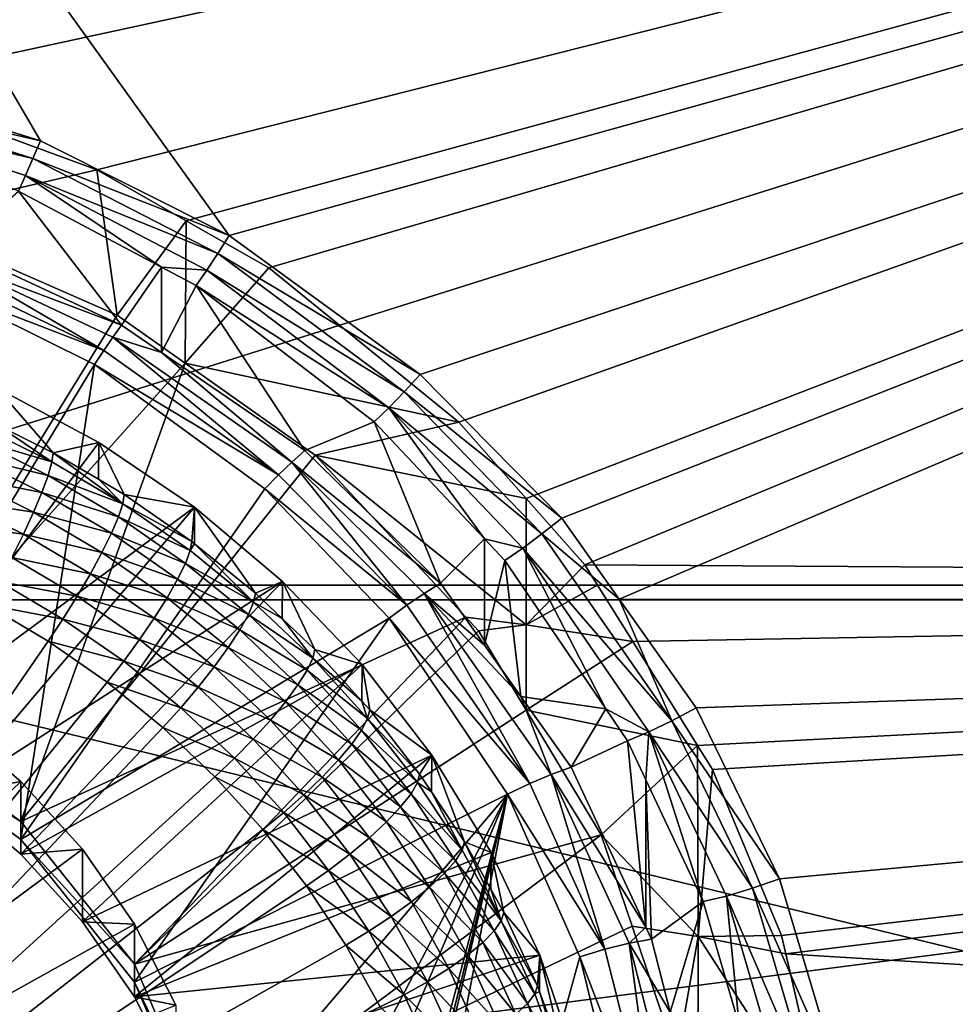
# Model space of a CAD drawing. Extents: x -850 to 850, y -465 to 0.
# Tile 40 of 125: x 18 to 52, y -377 to -342. Entities that reach past the tile are written whole.
import ezdxf

# ---------------------------------------------------------------- set-up
doc = ezdxf.new("R2010")
doc.units = 0
doc.linetypes.add('SOLIDLINE', pattern=[0])
doc.layers.add('BE3C_Lux_3440_1', color=252, linetype='SOLIDLINE')
doc.layers.add('Ueberlaufrosette_Modell_1', color=251, linetype='SOLIDLINE')

msp = doc.modelspace()

# ---------------------------------------------------------------- linework, layer by layer
at = {"layer": 'BE3C_Lux_3440_1', "color": 252}
for points in [[(0, -312.97, 290.212), (12.7329, -343.966, 295.194), (155.893, -312.967, 290.017)], [(0, -362.171, -298.777), (0, -312.97, -290.212), (155.893, -312.967, -290.017)], [(0, -362.171, -298.777), (155.893, -312.967, -290.017), (155.579, -362.167, -298.654)], [(155.893, -312.967, 290.017), (12.7329, -343.966, 295.194), (21.1464, -347.062, 295.758)], [(155.893, -312.967, 290.017), (21.1464, -347.062, 295.758), (24.3942, -348.91, 296.106)], [(24.3942, -348.91, 296.106), (27.4003, -350.621, 296.428), (155.893, -312.967, 290.017)], [(27.4003, -350.621, 296.428), (34.3081, -356.241, 297.534), (155.893, -312.967, 290.017)], [(155.893, -312.967, 290.017), (34.3081, -356.241, 297.534), (36.7609, -359.017, 298.11)], [(155.893, -312.967, 290.017), (36.7609, -359.017, 298.11), (38.8908, -361.427, 298.61)], [(155.579, -362.167, 298.654), (155.893, -312.967, 290.017), (38.8908, -361.427, 298.61)], [(19.0995, -346.005, 293.022), (10.8117, -343.427, 292.558), (0, -313.334, 287.739)], [(19.0995, -346.005, 293.022), (0, -313.334, 287.739), (25.9543, -349.446, 293.66)], [(25.9543, -349.446, 293.66), (0, -313.334, 287.739), (155.887, -313.334, 287.544)], [(155.887, -313.334, -287.544), (0, -313.334, -287.739), (155.576, -362.696, -296.21)], [(0, -313.334, -287.739), (0, -362.696, -296.333), (155.576, -362.696, -296.21)], [(25.9543, -349.446, 293.66), (155.887, -313.334, 287.544), (32.9032, -354.503, 294.636)], [(155.887, -313.334, 287.544), (38.061, -359.728, 295.697), (32.9032, -354.503, 294.636)], [(155.887, -313.334, 287.544), (40.1493, -362.682, 296.335), (38.061, -359.728, 295.697)], [(155.576, -362.696, 296.21), (40.1493, -362.682, 296.335), (155.887, -313.334, 287.544)], [(10.67, -344.053, 292.714), (10.8117, -343.427, 292.558), (19.0995, -346.005, 293.022)], [(10.5308, -344.653, 292.953), (10.67, -344.053, 292.714), (18.8248, -346.65, 293.193)], [(10.67, -344.053, 292.714), (19.0995, -346.005, 293.022), (18.8248, -346.65, 293.193)], [(13.7576, -348.783, 298.175), (21.1464, -347.062, 295.758), (12.7329, -343.966, 295.194)], [(18.2982, -347.831, 293.826), (10.5308, -344.653, 292.953), (18.5558, -347.263, 293.463)], [(10.5308, -344.653, 292.953), (18.8248, -346.65, 293.193), (18.5558, -347.263, 293.463)], [(18.8248, -346.65, 293.193), (19.0995, -346.005, 293.022), (25.9543, -349.446, 293.66)], [(18.5558, -347.263, 293.463), (18.8248, -346.65, 293.193), (25.5438, -350.098, 293.847)], [(18.8248, -346.65, 293.193), (25.9543, -349.446, 293.66), (25.5438, -350.098, 293.847)], [(21.8917, -352.343, 299.15), (21.1464, -347.062, 295.758), (13.7576, -348.783, 298.175)], [(18.2982, -347.831, 293.826), (18.5558, -347.263, 293.463), (23.5021, -350.597, 294.426)], [(23.5021, -350.597, 294.426), (18.5558, -347.263, 293.463), (25.1437, -350.711, 294.153)], [(18.5558, -347.263, 293.463), (25.5438, -350.098, 293.847), (25.1437, -350.711, 294.153)], [(21.8917, -352.343, 299.15), (24.3942, -348.91, 296.106), (21.1464, -347.062, 295.758)], [(15.9576, -349.89, 295.593), (18.2982, -347.831, 293.826), (22.0434, -352.705, 296.285)], [(22.0434, -352.705, 296.285), (18.2982, -347.831, 293.826), (23.5021, -350.597, 294.426)], [(21.8917, -352.343, 299.15), (13.7576, -348.783, 298.175), (13, -366.775, 303.101)], [(24.3623, -354.092, 299.629), (24.3942, -348.91, 296.106), (21.8917, -352.343, 299.15)], [(24.3623, -354.092, 299.629), (27.4003, -350.621, 296.428), (24.3942, -348.91, 296.106)], [(25.5438, -350.098, 293.847), (25.9543, -349.446, 293.66), (32.9032, -354.503, 294.636)], [(15.7498, -350.331, 295.876), (15.9576, -349.89, 295.593), (22.0434, -352.705, 296.285)], [(25.1437, -350.711, 294.153), (25.5438, -350.098, 293.847), (32.3241, -355.133, 294.84)], [(25.5438, -350.098, 293.847), (32.9032, -354.503, 294.636), (32.3241, -355.133, 294.84)], [(15.7498, -350.331, 295.876), (21.3982, -353.627, 296.868), (15.5366, -350.801, 296.103)], [(15.7498, -350.331, 295.876), (22.0434, -352.705, 296.285), (21.7261, -353.148, 296.612)], [(21.7261, -353.148, 296.612), (21.3982, -353.627, 296.868), (15.7498, -350.331, 295.876)], [(22.0434, -352.705, 296.285), (23.5021, -350.597, 294.426), (23.5006, -353.704, 296.531)], [(23.5006, -353.704, 296.531), (23.5021, -350.597, 294.426), (24.764, -351.268, 294.571)], [(23.5021, -350.597, 294.426), (25.1437, -350.711, 294.153), (24.764, -351.268, 294.571)], [(24.3623, -354.092, 299.629), (34.3081, -356.241, 297.534), (27.4003, -350.621, 296.428)], [(15.3206, -351.293, 296.271), (15.5366, -350.801, 296.103), (21.3982, -353.627, 296.868)], [(24.764, -351.268, 294.571), (25.1437, -350.711, 294.153), (31.763, -355.714, 295.19)], [(25.1437, -350.711, 294.153), (32.3241, -355.133, 294.84), (31.763, -355.714, 295.19)], [(13, -367.435, 300.69), (15.3206, -351.293, 296.271), (21.0648, -354.137, 297.049)], [(15.3206, -351.293, 296.271), (21.3982, -353.627, 296.868), (21.0648, -354.137, 297.049)], [(23.5006, -353.704, 296.531), (24.764, -351.268, 294.571), (28.7066, -357.273, 297.409)], [(28.7066, -357.273, 297.409), (24.764, -351.268, 294.571), (31.2372, -356.227, 295.675)], [(24.764, -351.268, 294.571), (31.763, -355.714, 295.19), (31.2372, -356.227, 295.675)], [(21.8917, -352.343, 299.15), (13, -366.775, 303.101), (24.3623, -354.092, 299.629)], [(21.7261, -353.148, 296.612), (22.0434, -352.705, 296.285), (23.5006, -353.704, 296.531)], [(21.7261, -353.148, 296.612), (27.7564, -358.158, 298.094), (21.3982, -353.627, 296.868)], [(21.7261, -353.148, 296.612), (23.5006, -353.704, 296.531), (28.2422, -357.69, 297.798)], [(28.2422, -357.69, 297.798), (27.7564, -358.158, 298.094), (21.7261, -353.148, 296.612)], [(21.0648, -354.137, 297.049), (21.3982, -353.627, 296.868), (27.7564, -358.158, 298.094)], [(23.5006, -353.704, 296.531), (28.7066, -357.273, 297.409), (28.2422, -357.69, 297.798)], [(24.3623, -354.092, 299.629), (13, -366.775, 303.101), (18.3848, -370.76, 304.192)], [(13, -367.435, 300.69), (21.0648, -354.137, 297.049), (18.3848, -371.42, 301.781)], [(24.3623, -354.092, 299.629), (18.3848, -370.76, 304.192), (29.0838, -357.435, 300.544)], [(18.3848, -371.42, 301.781), (21.0648, -354.137, 297.049), (27.2598, -358.665, 298.289)], [(21.0648, -354.137, 297.049), (27.7564, -358.158, 298.094), (27.2598, -358.665, 298.289)], [(29.0838, -357.435, 300.544), (34.3081, -356.241, 297.534), (24.3623, -354.092, 299.629)], [(32.3241, -355.133, 294.84), (32.9032, -354.503, 294.636), (38.061, -359.728, 295.697)], [(31.763, -355.714, 295.19), (32.3241, -355.133, 294.84), (37.3354, -360.305, 295.91)], [(32.3241, -355.133, 294.84), (38.061, -359.728, 295.697), (37.3354, -360.305, 295.91)], [(31.2372, -356.227, 295.675), (31.763, -355.714, 295.19), (35.2471, -360.48, 296.651)], [(35.2471, -360.48, 296.651), (31.763, -355.714, 295.19), (36.6362, -360.824, 296.293)], [(31.763, -355.714, 295.19), (37.3354, -360.305, 295.91), (36.6362, -360.824, 296.293)], [(28.7066, -357.273, 297.409), (31.2372, -356.227, 295.675), (33.6437, -362.101, 298.608)], [(29.0838, -357.435, 300.544), (36.7609, -359.017, 298.11), (34.3081, -356.241, 297.534)], [(33.6437, -362.101, 298.608), (31.2372, -356.227, 295.675), (35.2471, -360.48, 296.651)], [(29.0838, -357.435, 300.544), (18.3848, -370.76, 304.192), (34.5707, -363.335, 302.159)], [(28.2422, -357.69, 297.798), (28.7066, -357.273, 297.409), (33.6437, -362.101, 298.608)], [(29.0838, -357.435, 300.544), (34.5707, -363.335, 302.159), (36.7651, -363.605, 301.261)], [(36.7651, -363.605, 301.261), (36.7609, -359.017, 298.11), (29.0838, -357.435, 300.544)], [(28.2422, -357.69, 297.798), (32.4252, -362.89, 299.375), (27.7564, -358.158, 298.094)], [(28.2422, -357.69, 297.798), (33.6437, -362.101, 298.608), (33.0517, -362.465, 299.049)], [(33.0517, -362.465, 299.049), (32.4252, -362.89, 299.375), (28.2422, -357.69, 297.798)], [(27.2598, -358.665, 298.289), (27.7564, -358.158, 298.094), (32.4252, -362.89, 299.375)], [(18.3848, -371.42, 301.781), (27.2598, -358.665, 298.289), (31.7812, -363.363, 299.575)], [(27.2598, -358.665, 298.289), (32.4252, -362.89, 299.375), (31.7812, -363.363, 299.575)], [(36.7651, -363.605, 301.261), (38.8908, -361.427, 298.61), (36.7609, -359.017, 298.11)], [(37.3354, -360.305, 295.91), (38.061, -359.728, 295.697), (40.1493, -362.682, 296.335)], [(36.6362, -360.824, 296.293), (37.3354, -360.305, 295.91), (42.0614, -367.101, 297.399)], [(37.3354, -360.305, 295.91), (40.1493, -362.682, 296.335), (42.0614, -367.101, 297.399)], [(33.6437, -362.101, 298.608), (35.2471, -360.48, 296.651), (35.2446, -364.352, 299.176)], [(35.2446, -364.352, 299.176), (35.2471, -360.48, 296.651), (35.9885, -361.267, 296.831)], [(35.2471, -360.48, 296.651), (36.6362, -360.824, 296.293), (35.9885, -361.267, 296.831)], [(35.9885, -361.267, 296.831), (36.6362, -360.824, 296.293), (39.6567, -366.665, 298.112)], [(39.6567, -366.665, 298.112), (36.6362, -360.824, 296.293), (41.2184, -367.506, 297.805)], [(36.6362, -360.824, 296.293), (42.0614, -367.101, 297.399), (41.2184, -367.506, 297.805)], [(35.2446, -364.352, 299.176), (35.9885, -361.267, 296.831), (36.5703, -366.216, 299.647)], [(36.5703, -366.216, 299.647), (35.9885, -361.267, 296.831), (39.6567, -366.665, 298.112)], [(39.3517, -362.165, 298.774), (38.8908, -361.427, 298.61), (36.7651, -363.605, 301.261)], [(155.579, -362.167, 298.654), (38.8908, -361.427, 298.61), (39.3517, -362.165, 298.774)], [(33.0517, -362.465, 299.049), (33.6437, -362.101, 298.608), (35.2446, -364.352, 299.176)], [(155.579, -362.167, -298.654), (155.456, -382.276, -303.49), (0, -382.28, -303.586)], [(155.579, -362.167, -298.654), (0, -382.28, -303.586), (0, -362.171, -298.777)], [(36.7651, -363.605, 301.261), (40.6353, -364.219, 299.229), (39.3517, -362.165, 298.774)], [(40.6353, -364.219, 299.229), (155.579, -362.167, 298.654), (39.3517, -362.165, 298.774)], [(42.996, -367.998, 300.065), (155.579, -362.167, 298.654), (40.6353, -364.219, 299.229)], [(42.996, -367.998, 300.065), (43.5435, -368.874, 300.259), (155.579, -362.167, 298.654)], [(155.579, -362.167, 298.654), (43.5435, -368.874, 300.259), (46.0523, -374.907, 301.692)], [(155.579, -362.167, 298.654), (46.0523, -374.907, 301.692), (46.2088, -375.582, 301.866)], [(155.456, -382.276, 303.49), (155.579, -362.167, 298.654), (46.2088, -375.582, 301.866)], [(0, -400.371, -306.33), (155.351, -400.371, -306.259), (0, -362.696, -296.333)], [(155.576, -362.696, -296.21), (0, -362.696, -296.333), (155.351, -400.371, -306.259)], [(33.0517, -362.465, 299.049), (36.8951, -369.38, 301.135), (32.4252, -362.89, 299.375)], [(36.5703, -366.216, 299.647), (37.6752, -369.052, 300.788), (33.0517, -362.465, 299.049)], [(33.0517, -362.465, 299.049), (35.2446, -364.352, 299.176), (36.5703, -366.216, 299.647)], [(37.6752, -369.052, 300.788), (36.8951, -369.38, 301.135), (33.0517, -362.465, 299.049)], [(155.576, -362.696, 296.21), (42.941, -366.631, 297.187), (40.1493, -362.682, 296.335)], [(40.1493, -362.682, 296.335), (42.941, -366.631, 297.187), (42.0614, -367.101, 297.399)], [(45.9696, -372.846, 298.621), (42.941, -366.631, 297.187), (155.576, -362.696, 296.21)], [(155.576, -362.696, 296.21), (48.3355, -380.774, 300.595), (45.9696, -372.846, 298.621)], [(155.576, -362.696, 296.21), (49.1659, -387.263, 302.346), (48.3355, -380.774, 300.595)], [(155.351, -400.371, 306.259), (49.1659, -387.263, 302.346), (155.576, -362.696, 296.21)], [(31.7812, -363.363, 299.575), (32.4252, -362.89, 299.375), (36.8951, -369.38, 301.135)], [(34.5707, -363.335, 302.159), (18.3848, -370.76, 304.192), (22.5167, -375.954, 305.614)], [(18.3848, -371.42, 301.781), (31.7812, -363.363, 299.575), (22.5167, -376.614, 303.202)], [(34.5707, -363.335, 302.159), (22.5167, -375.954, 305.614), (35.0321, -363.831, 302.295)], [(22.5167, -376.614, 303.202), (31.7812, -363.363, 299.575), (36.0879, -369.766, 301.328)], [(31.7812, -363.363, 299.575), (36.8951, -369.38, 301.135), (36.0879, -369.766, 301.328)], [(35.0321, -363.831, 302.295), (36.7651, -363.605, 301.261), (34.5707, -363.335, 302.159)], [(22.5167, -375.954, 305.614), (36.7611, -366.714, 303.084), (35.0321, -363.831, 302.295)], [(36.7611, -366.714, 303.084), (36.7651, -363.605, 301.261), (35.0321, -363.831, 302.295)], [(36.7611, -366.714, 303.084), (40.6353, -364.219, 299.229), (36.7651, -363.605, 301.261)], [(42.996, -367.998, 300.065), (40.6353, -364.219, 299.229), (36.7611, -366.714, 303.084)], [(36.5703, -366.216, 299.647), (39.6567, -366.665, 298.112), (38.4022, -368.791, 300.297)], [(36.5703, -366.216, 299.647), (38.4022, -368.791, 300.297), (37.6752, -369.052, 300.788)], [(22.5167, -375.954, 305.614), (39.4837, -371.255, 304.327), (36.7611, -366.714, 303.084)], [(39.4837, -371.255, 304.327), (42.996, -367.998, 300.065), (36.7611, -366.714, 303.084)], [(38.4022, -368.791, 300.297), (39.6567, -366.665, 298.112), (40.4471, -367.829, 298.388)], [(39.6567, -366.665, 298.112), (41.2184, -367.506, 297.805), (40.4471, -367.829, 298.388)], [(42.0614, -367.101, 297.399), (42.941, -366.631, 297.187), (45.9696, -372.846, 298.621)], [(13, -366.775, 303.101), (13, -367.435, 300.69), (18.3848, -370.76, 304.192)], [(41.2184, -367.506, 297.805), (42.0614, -367.101, 297.399), (44.9886, -373.195, 298.821)], [(42.0614, -367.101, 297.399), (45.9696, -372.846, 298.621), (44.9886, -373.195, 298.821)], [(18.3848, -370.76, 304.192), (13, -367.435, 300.69), (18.3848, -371.42, 301.781)], [(38.4022, -368.791, 300.297), (40.4471, -367.829, 298.388), (41.1161, -374.608, 301.802)], [(41.2184, -367.506, 297.805), (41.1181, -369.253, 298.739), (40.4471, -367.829, 298.388)], [(41.1161, -374.608, 301.802), (40.4471, -367.829, 298.388), (41.1181, -369.253, 298.739)], [(41.2184, -367.506, 297.805), (43.2011, -373.676, 299.829), (41.1181, -369.253, 298.739)], [(44.0517, -373.475, 299.229), (43.2011, -373.676, 299.829), (41.2184, -367.506, 297.805)], [(41.2184, -367.506, 297.805), (44.9886, -373.195, 298.821), (44.0517, -373.475, 299.229)], [(39.4837, -371.255, 304.327), (43.0124, -374.946, 303.989), (42.996, -367.998, 300.065)], [(43.0124, -374.946, 303.989), (43.5435, -368.874, 300.259), (42.996, -367.998, 300.065)], [(37.6752, -369.052, 300.788), (38.4022, -368.791, 300.297), (41.1161, -374.608, 301.802)], [(43.0124, -374.946, 303.989), (46.0523, -374.907, 301.692), (43.5435, -368.874, 300.259)], [(37.6752, -369.052, 300.788), (39.6278, -375.408, 302.774), (36.8951, -369.38, 301.135)], [(37.6752, -369.052, 300.788), (41.1161, -374.608, 301.802), (40.5085, -375.194, 302.426)], [(40.5085, -375.194, 302.426), (39.6278, -375.408, 302.774), (37.6752, -369.052, 300.788)], [(41.1161, -374.608, 301.802), (41.1181, -369.253, 298.739), (41.3214, -375.048, 301.916)], [(41.3214, -375.048, 301.916), (41.1181, -369.253, 298.739), (43.2011, -373.676, 299.829)], [(36.0879, -369.766, 301.328), (36.8951, -369.38, 301.135), (39.6278, -375.408, 302.774)], [(22.8095, -423.285, 315.979), (21.8141, -423.792, 316.118), (36.0879, -369.766, 301.328)], [(21.8141, -423.792, 316.118), (25.1141, -395.643, 308.412), (36.0879, -369.766, 301.328)], [(22.5167, -376.614, 303.202), (36.0879, -369.766, 301.328), (25.1141, -382.662, 304.858)], [(22.8095, -423.285, 315.979), (36.0879, -369.766, 301.328), (22.8324, -423.267, 315.974)], [(36.0879, -369.766, 301.328), (23.5346, -422.755, 315.834), (22.8324, -423.267, 315.974)], [(36.0879, -369.766, 301.328), (26.2788, -420.628, 315.251), (23.5346, -422.755, 315.834)], [(36.0879, -369.766, 301.328), (25.1141, -395.643, 308.412), (26, -389.153, 306.635)], [(36.0879, -369.766, 301.328), (26, -389.153, 306.635), (25.1141, -382.662, 304.858)], [(38.7126, -375.682, 302.947), (26.2788, -420.628, 315.251), (36.0879, -369.766, 301.328)], [(36.0879, -369.766, 301.328), (39.6278, -375.408, 302.774), (38.7126, -375.682, 302.947)], [(18.3848, -370.76, 304.192), (18.3848, -371.42, 301.781), (22.5167, -375.954, 305.614)], [(25.1141, -382.002, 307.269), (39.4837, -371.255, 304.327), (22.5167, -375.954, 305.614)], [(25.1141, -382.002, 307.269), (40.6137, -374.573, 305.236), (39.4837, -371.255, 304.327)], [(40.6137, -374.573, 305.236), (43.0124, -374.946, 303.989), (39.4837, -371.255, 304.327)], [(22.5167, -375.954, 305.614), (18.3848, -371.42, 301.781), (22.5167, -376.614, 303.202)], [(44.9886, -373.195, 298.821), (45.9696, -372.846, 298.621), (48.3355, -380.774, 300.595)], [(44.0517, -373.475, 299.229), (44.9886, -373.195, 298.821), (47.2758, -380.948, 300.763)], [(44.9886, -373.195, 298.821), (48.3355, -380.774, 300.595), (47.2758, -380.948, 300.763)], [(44.0517, -373.475, 299.229), (44.5097, -378.179, 300.992), (43.2011, -373.676, 299.829)], [(46.2663, -381.054, 301.151), (44.5097, -378.179, 300.992), (44.0517, -373.475, 299.229)], [(44.0517, -373.475, 299.229), (47.2758, -380.948, 300.763), (46.2663, -381.054, 301.151)], [(41.3214, -375.048, 301.916), (43.2011, -373.676, 299.829), (42.0034, -377.702, 302.624)], [(42.0034, -377.702, 302.624), (43.2011, -373.676, 299.829), (44.5097, -378.179, 300.992)], [(42.2469, -379.369, 306.548), (40.6137, -374.573, 305.236), (25.1141, -382.002, 307.269)], [(41.1161, -374.608, 301.802), (41.3214, -375.048, 301.916), (40.5085, -375.194, 302.426)], [(42.2469, -379.369, 306.548), (43.0124, -374.946, 303.989), (40.6137, -374.573, 305.236)], [(42.9906, -385.829, 308.317), (43.0124, -374.946, 303.989), (42.2469, -379.369, 306.548)], [(42.9906, -385.829, 308.317), (47.7614, -382.275, 303.587), (43.0124, -374.946, 303.989)], [(46.2088, -375.582, 301.866), (46.0523, -374.907, 301.692), (43.0124, -374.946, 303.989)], [(47.7614, -382.275, 303.587), (46.2088, -375.582, 301.866), (43.0124, -374.946, 303.989)], [(40.5085, -375.194, 302.426), (41.5578, -383.089, 304.871), (39.6278, -375.408, 302.774)], [(40.5085, -375.194, 302.426), (41.3214, -375.048, 301.916), (42.0034, -377.702, 302.624)], [(40.5085, -375.194, 302.426), (42.0034, -377.702, 302.624), (42.5056, -383.037, 304.548)], [(42.5056, -383.037, 304.548), (41.5578, -383.089, 304.871), (40.5085, -375.194, 302.426)], [(38.7126, -375.682, 302.947), (40.5702, -383.198, 305.005), (26.2788, -420.628, 315.251)], [(38.7126, -375.682, 302.947), (39.6278, -375.408, 302.774), (41.5578, -383.089, 304.871)], [(38.7126, -375.682, 302.947), (41.5578, -383.089, 304.871), (40.5702, -383.198, 305.005)], [(155.456, -382.276, 303.49), (46.2088, -375.582, 301.866), (47.7614, -382.275, 303.587)], [(22.5167, -375.954, 305.614), (22.5167, -376.614, 303.202), (25.1141, -382.002, 307.269)], [(25.1141, -382.002, 307.269), (22.5167, -376.614, 303.202), (25.1141, -382.662, 304.858)]]:
    msp.add_3dface(points, dxfattribs=at)
at = {"layer": 'Ueberlaufrosette_Modell_1', "color": 251}
for points in [[(13, -367.963, 298.76), (21.2168, -356.975, 295.752), (17.4923, -354.985, 295.208)], [(17.4923, -354.985, 295.208), (19.5614, -357.349, 290.671), (17.4831, -356.322, 290.39)], [(21.2168, -356.975, 295.752), (19.5614, -357.349, 290.671), (17.4923, -354.985, 295.208)], [(16.8261, -356.36, 289.389), (19.5144, -357.687, 289.752), (16.7061, -356.856, 288.552)], [(16.8261, -356.36, 289.389), (17.4831, -356.322, 290.39), (19.5144, -357.687, 289.752)], [(17.4831, -356.322, 290.39), (19.5614, -357.349, 290.671), (19.5144, -357.687, 289.752)], [(13, -367.963, 298.76), (24.701, -359.335, 296.399), (21.2168, -356.975, 295.752)], [(16.7061, -356.856, 288.552), (19.3752, -358.174, 288.913), (16.5113, -357.488, 287.829)], [(16.7061, -356.856, 288.552), (19.5144, -357.687, 289.752), (19.3752, -358.174, 288.913)], [(21.2168, -356.975, 295.752), (21.203, -358.317, 290.936), (19.5614, -357.349, 290.671)], [(21.2168, -356.975, 295.752), (22.1441, -358.872, 291.088), (21.203, -358.317, 290.936)], [(24.701, -359.335, 296.399), (22.1441, -358.872, 291.088), (21.2168, -356.975, 295.752)], [(19.5144, -357.687, 289.752), (19.5614, -357.349, 290.671), (22.0909, -359.207, 290.168)], [(22.0909, -359.207, 290.168), (19.5614, -357.349, 290.671), (21.203, -358.317, 290.936)], [(16.5113, -357.488, 287.829), (19.1493, -358.791, 288.186), (16.2491, -358.232, 287.247)], [(16.5113, -357.488, 287.829), (19.3752, -358.174, 288.913), (19.1493, -358.791, 288.186)], [(22.0909, -359.207, 290.168), (19.3752, -358.174, 288.913), (19.5144, -357.687, 289.752)], [(16.2491, -358.232, 287.247), (18.8452, -359.514, 287.598), (15.9296, -359.059, 286.829)], [(16.2491, -358.232, 287.247), (19.1493, -358.791, 288.186), (18.8452, -359.514, 287.598)], [(21.9334, -359.683, 289.326), (19.1493, -358.791, 288.186), (19.3752, -358.174, 288.913)], [(21.9334, -359.683, 289.326), (19.3752, -358.174, 288.913), (22.0909, -359.207, 290.168)], [(22.0909, -359.207, 290.168), (21.203, -358.317, 290.936), (22.1441, -358.872, 291.088)], [(21.6776, -360.282, 288.594), (18.8452, -359.514, 287.598), (19.1493, -358.791, 288.186)], [(21.6776, -360.282, 288.594), (19.1493, -358.791, 288.186), (21.9334, -359.683, 289.326)], [(24.5999, -360.579, 291.555), (22.0909, -359.207, 290.168), (22.1441, -358.872, 291.088)], [(24.701, -359.335, 296.399), (24.5999, -360.579, 291.555), (22.1441, -358.872, 291.088)], [(15.9296, -359.059, 286.829), (18.4747, -360.316, 287.173), (15.5651, -359.937, 286.59)], [(15.9296, -359.059, 286.829), (18.8452, -359.514, 287.598), (18.4747, -360.316, 287.173)], [(24.5409, -360.91, 290.634), (21.9334, -359.683, 289.326), (22.0909, -359.207, 290.168)], [(24.5409, -360.91, 290.634), (22.0909, -359.207, 290.168), (24.5999, -360.579, 291.555)], [(15.8278, -369.786, 299.259), (24.701, -359.335, 296.399), (13, -367.963, 298.76)], [(15.8278, -369.786, 299.259), (27.9053, -362.039, 297.139), (24.701, -359.335, 296.399)], [(21.3333, -360.982, 288), (18.4747, -360.316, 287.173), (18.8452, -359.514, 287.598)], [(21.3333, -360.982, 288), (18.8452, -359.514, 287.598), (21.6776, -360.282, 288.594)], [(24.698, -360.659, 291.577), (24.5999, -360.579, 291.555), (24.701, -359.335, 296.399)], [(24.698, -360.659, 291.577), (24.701, -359.335, 296.399), (26.9149, -362.461, 292.07)], [(26.9149, -362.461, 292.07), (24.701, -359.335, 296.399), (27.9053, -362.039, 297.139)], [(15.5651, -359.937, 286.59), (18.4747, -360.316, 287.173), (18.0519, -361.165, 286.926)], [(24.3659, -361.374, 289.789), (21.6776, -360.282, 288.594), (21.9334, -359.683, 289.326)], [(24.3659, -361.374, 289.789), (21.9334, -359.683, 289.326), (24.5409, -360.91, 290.634)], [(24.0817, -361.953, 289.051), (21.3333, -360.982, 288), (21.6776, -360.282, 288.594)], [(24.0817, -361.953, 289.051), (21.6776, -360.282, 288.594), (24.3659, -361.374, 289.789)], [(20.9139, -361.754, 287.567), (18.0519, -361.165, 286.926), (18.4747, -360.316, 287.173)], [(20.9139, -361.754, 287.567), (18.4747, -360.316, 287.173), (21.3333, -360.982, 288)], [(24.5999, -360.579, 291.555), (24.698, -360.659, 291.577), (24.5409, -360.91, 290.634)], [(24.5409, -360.91, 290.634), (24.698, -360.659, 291.577), (26.8503, -362.787, 291.148)], [(24.698, -360.659, 291.577), (26.9149, -362.461, 292.07), (26.8503, -362.787, 291.148)], [(23.6993, -362.626, 288.45), (20.9139, -361.754, 287.567), (21.3333, -360.982, 288)], [(23.6993, -362.626, 288.45), (21.3333, -360.982, 288), (24.0817, -361.953, 289.051)], [(24.5409, -360.91, 290.634), (26.8503, -362.787, 291.148), (24.3659, -361.374, 289.789)], [(20.4353, -362.571, 287.311), (17.5932, -362.029, 286.868), (18.0519, -361.165, 286.926)], [(20.4353, -362.571, 287.311), (18.0519, -361.165, 286.926), (20.9139, -361.754, 287.567)], [(24.3659, -361.374, 289.789), (26.6588, -363.237, 290.299), (24.0817, -361.953, 289.051)], [(24.3659, -361.374, 289.789), (26.8503, -362.787, 291.148), (26.6588, -363.237, 290.299)], [(18.3848, -371.948, 299.852), (27.9053, -362.039, 297.139), (15.8278, -369.786, 299.259)], [(19.9161, -363.399, 287.243), (17.1162, -362.875, 287), (17.5932, -362.029, 286.868)], [(19.9161, -363.399, 287.243), (17.5932, -362.029, 286.868), (20.4353, -362.571, 287.311)], [(18.3848, -371.948, 299.852), (30.7934, -365.057, 297.965), (27.9053, -362.039, 297.139)], [(23.2333, -363.367, 288.008), (20.4353, -362.571, 287.311), (20.9139, -361.754, 287.567)], [(23.2333, -363.367, 288.008), (20.9139, -361.754, 287.567), (23.6993, -362.626, 288.45)], [(24.0817, -361.953, 289.051), (26.3479, -363.795, 289.556), (23.6993, -362.626, 288.45)], [(24.0817, -361.953, 289.051), (26.6588, -363.237, 290.299), (26.3479, -363.795, 289.556)], [(26.9149, -362.461, 292.07), (27.9053, -362.039, 297.139), (27.8854, -363.379, 292.322)], [(27.8854, -363.379, 292.322), (27.9053, -362.039, 297.139), (29.0757, -364.506, 292.63)], [(29.0757, -364.506, 292.63), (27.9053, -362.039, 297.139), (30.7934, -365.057, 297.965)], [(26.9149, -362.461, 292.07), (27.8854, -363.379, 292.322), (26.8503, -362.787, 291.148)], [(22.7017, -364.146, 287.742), (19.9161, -363.399, 287.243), (20.4353, -362.571, 287.311)], [(22.7017, -364.146, 287.742), (20.4353, -362.571, 287.311), (23.2333, -363.367, 288.008)], [(23.6993, -362.626, 288.45), (25.9295, -364.439, 288.946), (23.2333, -363.367, 288.008)], [(23.6993, -362.626, 288.45), (26.3479, -363.795, 289.556), (25.9295, -364.439, 288.946)], [(26.8503, -362.787, 291.148), (29.0059, -364.827, 291.707), (26.6588, -363.237, 290.299)], [(26.8503, -362.787, 291.148), (27.8854, -363.379, 292.322), (29.0059, -364.827, 291.707)], [(0, -392.321, 295.061), (17.1162, -362.875, 287), (19.3761, -364.208, 287.365)], [(19.3761, -364.208, 287.365), (17.1162, -362.875, 287), (19.9161, -363.399, 287.243)], [(22.1248, -364.935, 287.663), (19.3761, -364.208, 287.365), (19.9161, -363.399, 287.243)], [(22.1248, -364.935, 287.663), (19.9161, -363.399, 287.243), (22.7017, -364.146, 287.742)], [(23.2333, -363.367, 288.008), (25.4197, -365.144, 288.494), (22.7017, -364.146, 287.742)], [(23.2333, -363.367, 288.008), (25.9295, -364.439, 288.946), (25.4197, -365.144, 288.494)], [(26.6588, -363.237, 290.299), (28.799, -365.263, 290.854), (26.3479, -363.795, 289.556)], [(26.6588, -363.237, 290.299), (29.0059, -364.827, 291.707), (28.799, -365.263, 290.854)], [(27.8854, -363.379, 292.322), (29.0757, -364.506, 292.63), (29.0059, -364.827, 291.707)], [(26.3479, -363.795, 289.556), (28.4632, -365.797, 290.104), (25.9295, -364.439, 288.946)], [(26.3479, -363.795, 289.556), (28.799, -365.263, 290.854), (28.4632, -365.797, 290.104)], [(19.3761, -364.208, 287.365), (21.5249, -365.702, 287.774), (0, -392.321, 295.061)], [(21.5249, -365.702, 287.774), (19.3761, -364.208, 287.365), (22.1248, -364.935, 287.663)], [(22.7017, -364.146, 287.742), (24.838, -365.883, 288.218), (22.1248, -364.935, 287.663)], [(22.7017, -364.146, 287.742), (25.4197, -365.144, 288.494), (24.838, -365.883, 288.218)], [(25.9295, -364.439, 288.946), (28.0112, -366.409, 289.486), (25.4197, -365.144, 288.494)], [(25.9295, -364.439, 288.946), (28.4632, -365.797, 290.104), (28.0112, -366.409, 289.486)], [(29.0757, -364.506, 292.63), (30.7827, -366.386, 293.145), (29.0059, -364.827, 291.707)], [(29.0757, -364.506, 292.63), (30.7934, -365.057, 297.965), (30.7827, -366.386, 293.145)], [(22.1248, -364.935, 287.663), (24.2069, -366.627, 288.126), (21.5249, -365.702, 287.774)], [(22.1248, -364.935, 287.663), (24.838, -365.883, 288.218), (24.2069, -366.627, 288.126)], [(29.0059, -364.827, 291.707), (30.9953, -367.018, 292.307), (28.799, -365.263, 290.854)], [(29.0059, -364.827, 291.707), (30.7827, -366.386, 293.145), (30.9953, -367.018, 292.307)], [(20.6272, -374.415, 300.527), (30.7934, -365.057, 297.965), (18.3848, -371.948, 299.852)], [(20.6272, -374.415, 300.527), (33.3326, -368.353, 298.867), (30.7934, -365.057, 297.965)], [(25.4197, -365.144, 288.494), (27.4604, -367.075, 289.023), (24.838, -365.883, 288.218)], [(25.4197, -365.144, 288.494), (28.0112, -366.409, 289.486), (27.4604, -367.075, 289.023)], [(28.799, -365.263, 290.854), (30.7743, -367.439, 291.449), (28.4632, -365.797, 290.104)], [(28.799, -365.263, 290.854), (30.9953, -367.018, 292.307), (30.7743, -367.439, 291.449)], [(30.7827, -366.386, 293.145), (30.7934, -365.057, 297.965), (31.07, -366.703, 293.231)], [(31.07, -366.703, 293.231), (30.7934, -365.057, 297.965), (33.3326, -368.353, 298.867)], [(0, -392.321, 295.061), (21.5249, -365.702, 287.774), (23.5505, -367.348, 288.224)], [(21.5249, -365.702, 287.774), (24.2069, -366.627, 288.126), (23.5505, -367.348, 288.224)], [(24.838, -365.883, 288.218), (26.8321, -367.77, 288.734), (24.2069, -366.627, 288.126)], [(24.838, -365.883, 288.218), (27.4604, -367.075, 289.023), (26.8321, -367.77, 288.734)], [(28.4632, -365.797, 290.104), (30.4154, -367.948, 290.692), (28.0112, -366.409, 289.486)], [(28.4632, -365.797, 290.104), (30.7743, -367.439, 291.449), (30.4154, -367.948, 290.692)], [(30.7827, -366.386, 293.145), (31.07, -366.703, 293.231), (30.9953, -367.018, 292.307)], [(24.2069, -366.627, 288.126), (26.1503, -368.466, 288.63), (23.5505, -367.348, 288.224)], [(24.2069, -366.627, 288.126), (26.8321, -367.77, 288.734), (26.1503, -368.466, 288.63)], [(28.0112, -366.409, 289.486), (29.9324, -368.526, 290.065), (27.4604, -367.075, 289.023)], [(28.0112, -366.409, 289.486), (30.4154, -367.948, 290.692), (29.9324, -368.526, 290.065)], [(32.8862, -369.039, 293.871), (30.9953, -367.018, 292.307), (31.07, -366.703, 293.231)], [(31.07, -366.703, 293.231), (33.3326, -368.353, 298.867), (32.8862, -369.039, 293.871)], [(27.4604, -367.075, 289.023), (29.3439, -369.15, 289.591), (26.8321, -367.77, 288.734)], [(27.4604, -367.075, 289.023), (29.9324, -368.526, 290.065), (29.3439, -369.15, 289.591)], [(32.8073, -369.349, 292.945), (30.7743, -367.439, 291.449), (30.9953, -367.018, 292.307)], [(32.8073, -369.349, 292.945), (30.9953, -367.018, 292.307), (32.8862, -369.039, 293.871)], [(0, -387.04, 314.351), (18.3848, -369.308, 309.497), (15.8278, -367.145, 308.905)], [(0, -392.321, 295.061), (23.5505, -367.348, 288.224), (25.4412, -369.138, 288.714)], [(18.3848, -369.308, 309.497), (15.8278, -369.786, 299.259), (15.8278, -367.145, 308.905)], [(23.5505, -367.348, 288.224), (26.1503, -368.466, 288.63), (25.4412, -369.138, 288.714)], [(32.5733, -369.753, 292.083), (30.4154, -367.948, 290.692), (30.7743, -367.439, 291.449)], [(32.5733, -369.753, 292.083), (30.7743, -367.439, 291.449), (32.8073, -369.349, 292.945)], [(26.8321, -367.77, 288.734), (28.6725, -369.797, 289.289), (26.1503, -368.466, 288.63)], [(26.8321, -367.77, 288.734), (29.3439, -369.15, 289.591), (28.6725, -369.797, 289.289)], [(32.1934, -370.235, 291.318), (29.9324, -368.526, 290.065), (30.4154, -367.948, 290.692)], [(32.1934, -370.235, 291.318), (30.4154, -367.948, 290.692), (32.5733, -369.753, 292.083)], [(22.5167, -377.142, 301.273), (33.3326, -368.353, 298.867), (20.6272, -374.415, 300.527)], [(22.5167, -377.142, 301.273), (35.4941, -371.892, 299.836), (33.3326, -368.353, 298.867)], [(26.1503, -368.466, 288.63), (27.9439, -370.442, 289.171), (25.4412, -369.138, 288.714)], [(26.1503, -368.466, 288.63), (28.6725, -369.797, 289.289), (27.9439, -370.442, 289.171)], [(31.6822, -370.776, 290.681), (29.3439, -369.15, 289.591), (29.9324, -368.526, 290.065)], [(31.6822, -370.776, 290.681), (29.9324, -368.526, 290.065), (32.1934, -370.235, 291.318)], [(33.3326, -368.353, 298.867), (33.3138, -369.685, 294.048), (32.8862, -369.039, 293.871)], [(33.3326, -368.353, 298.867), (34.5142, -371.5, 294.545), (33.3138, -369.685, 294.048)], [(35.4941, -371.892, 299.836), (34.5142, -371.5, 294.545), (33.3326, -368.353, 298.867)], [(25.4412, -369.138, 288.714), (27.1862, -371.06, 289.24), (0, -392.321, 295.061)], [(25.4412, -369.138, 288.714), (27.9439, -370.442, 289.171), (27.1862, -371.06, 289.24)], [(31.0593, -371.356, 290.195), (28.6725, -369.797, 289.289), (29.3439, -369.15, 289.591)], [(31.0593, -371.356, 290.195), (29.3439, -369.15, 289.591), (31.6822, -370.776, 290.681)], [(32.8862, -369.039, 293.871), (33.3138, -369.685, 294.048), (32.8073, -369.349, 292.945)], [(0, -387.04, 314.351), (20.6272, -371.774, 310.172), (18.3848, -369.308, 309.497)], [(18.3848, -369.308, 309.497), (18.3848, -371.948, 299.852), (15.8278, -369.786, 299.259)], [(20.6272, -371.774, 310.172), (18.3848, -371.948, 299.852), (18.3848, -369.308, 309.497)], [(32.8073, -369.349, 292.945), (34.4313, -371.805, 293.617), (32.5733, -369.753, 292.083)], [(32.8073, -369.349, 292.945), (33.3138, -369.685, 294.048), (34.4313, -371.805, 293.617)], [(30.3486, -371.953, 289.879), (27.9439, -370.442, 289.171), (28.6725, -369.797, 289.289)], [(30.3486, -371.953, 289.879), (28.6725, -369.797, 289.289), (31.0593, -371.356, 290.195)], [(32.5733, -369.753, 292.083), (34.1858, -372.191, 292.75), (32.1934, -370.235, 291.318)], [(32.5733, -369.753, 292.083), (34.4313, -371.805, 293.617), (34.1858, -372.191, 292.75)], [(33.3138, -369.685, 294.048), (34.5142, -371.5, 294.545), (34.4313, -371.805, 293.617)], [(32.1934, -370.235, 291.318), (33.7871, -372.645, 291.978), (31.6822, -370.776, 290.681)], [(32.1934, -370.235, 291.318), (34.1858, -372.191, 292.75), (33.7871, -372.645, 291.978)], [(29.5774, -372.543, 289.746), (27.1862, -371.06, 289.24), (27.9439, -370.442, 289.171)], [(29.5774, -372.543, 289.746), (27.9439, -370.442, 289.171), (30.3486, -371.953, 289.879)], [(31.6822, -370.776, 290.681), (33.2505, -373.148, 291.33), (31.0593, -371.356, 290.195)], [(31.6822, -370.776, 290.681), (33.7871, -372.645, 291.978), (33.2505, -373.148, 291.33)], [(0, -392.321, 295.061), (27.1862, -371.06, 289.24), (28.7755, -373.104, 289.8)], [(28.7755, -373.104, 289.8), (27.1862, -371.06, 289.24), (29.5774, -372.543, 289.746)], [(31.0593, -371.356, 290.195), (32.5968, -373.681, 290.832), (30.3486, -371.953, 289.879)], [(31.0593, -371.356, 290.195), (33.2505, -373.148, 291.33), (32.5968, -373.681, 290.832)], [(22.5167, -374.502, 310.918), (20.6272, -371.774, 310.172), (0, -387.04, 314.351)], [(20.6272, -371.774, 310.172), (20.6272, -374.415, 300.527), (18.3848, -371.948, 299.852)], [(22.5167, -374.502, 310.918), (20.6272, -374.415, 300.527), (20.6272, -371.774, 310.172)], [(34.4313, -371.805, 293.617), (34.5142, -371.5, 294.545), (35.8581, -374.372, 294.32)], [(35.4941, -371.892, 299.836), (35.4717, -373.223, 295.017), (34.5142, -371.5, 294.545)], [(35.8581, -374.372, 294.32), (34.5142, -371.5, 294.545), (35.4717, -373.223, 295.017)], [(22.5167, -377.142, 301.273), (37.2534, -375.631, 300.86), (35.4941, -371.892, 299.836)], [(30.3486, -371.953, 289.879), (31.8509, -374.225, 290.501), (29.5774, -372.543, 289.746)], [(30.3486, -371.953, 289.879), (32.5968, -373.681, 290.832), (31.8509, -374.225, 290.501)], [(35.8581, -374.372, 294.32), (34.1858, -372.191, 292.75), (34.4313, -371.805, 293.617)], [(35.4941, -371.892, 299.836), (35.9444, -374.074, 295.249), (35.4717, -373.223, 295.017)], [(37.2534, -375.631, 300.86), (35.9444, -374.074, 295.249), (35.4941, -371.892, 299.836)], [(35.6024, -374.74, 293.448), (33.7871, -372.645, 291.978), (34.1858, -372.191, 292.75)], [(35.6024, -374.74, 293.448), (34.1858, -372.191, 292.75), (35.8581, -374.372, 294.32)], [(29.5774, -372.543, 289.746), (31.0416, -374.757, 290.352), (28.7755, -373.104, 289.8)], [(29.5774, -372.543, 289.746), (31.8509, -374.225, 290.501), (31.0416, -374.757, 290.352)], [(35.1872, -375.164, 292.668), (33.2505, -373.148, 291.33), (33.7871, -372.645, 291.978)], [(35.1872, -375.164, 292.668), (33.7871, -372.645, 291.978), (35.6024, -374.74, 293.448)], [(0, -392.321, 295.061), (28.7755, -373.104, 289.8), (30.1999, -375.258, 290.39)], [(28.7755, -373.104, 289.8), (31.0416, -374.757, 290.352), (30.1999, -375.258, 290.39)], [(34.6284, -375.627, 292.009), (32.5968, -373.681, 290.832), (33.2505, -373.148, 291.33)], [(34.6284, -375.627, 292.009), (33.2505, -373.148, 291.33), (35.1872, -375.164, 292.668)], [(35.8581, -374.372, 294.32), (35.4717, -373.223, 295.017), (35.9444, -374.074, 295.249)], [(33.9475, -376.112, 291.497), (31.8509, -374.225, 290.501), (32.5968, -373.681, 290.832)], [(33.9475, -376.112, 291.497), (32.5968, -373.681, 290.832), (34.6284, -375.627, 292.009)], [(33.1708, -376.6, 291.151), (31.0416, -374.757, 290.352), (31.8509, -374.225, 290.501)], [(33.1708, -376.6, 291.151), (31.8509, -374.225, 290.501), (33.9475, -376.112, 291.497)], [(35.9444, -374.074, 295.249), (37.1687, -376.744, 295.98), (35.8581, -374.372, 294.32)], [(37.2534, -375.631, 300.86), (37.1687, -376.744, 295.98), (35.9444, -374.074, 295.249)], [(0, -387.04, 314.351), (24.0209, -377.444, 311.724), (22.5167, -374.502, 310.918)], [(22.5167, -374.502, 310.918), (22.5167, -377.142, 301.273), (20.6272, -374.415, 300.527)], [(24.0209, -377.444, 311.724), (22.5167, -377.142, 301.273), (22.5167, -374.502, 310.918)], [(35.8581, -374.372, 294.32), (37.0794, -377.036, 295.049), (35.6024, -374.74, 293.448)], [(35.8581, -374.372, 294.32), (37.1687, -376.744, 295.98), (37.0794, -377.036, 295.049)], [(32.3279, -377.072, 290.986), (30.1999, -375.258, 290.39), (31.0416, -374.757, 290.352)], [(32.3279, -377.072, 290.986), (31.0416, -374.757, 290.352), (33.1708, -376.6, 291.151)], [(35.6024, -374.74, 293.448), (36.8151, -377.385, 294.172), (35.1872, -375.164, 292.668)], [(35.6024, -374.74, 293.448), (37.0794, -377.036, 295.049), (36.8151, -377.385, 294.172)], [(30.1999, -375.258, 290.39), (31.4513, -377.51, 291.006), (0, -392.321, 295.061)], [(31.4513, -377.51, 291.006), (30.1999, -375.258, 290.39), (32.3279, -377.072, 290.986)], [(35.1872, -375.164, 292.668), (36.3857, -377.778, 293.383), (34.6284, -375.627, 292.009)], [(35.1872, -375.164, 292.668), (36.8151, -377.385, 294.172), (36.3857, -377.778, 293.383)], [(24.0209, -380.084, 302.079), (37.2534, -375.631, 300.86), (22.5167, -377.142, 301.273)], [(24.0209, -380.084, 302.079), (38.5907, -379.53, 301.927), (37.2534, -375.631, 300.86)], [(34.6284, -375.627, 292.009), (35.8079, -378.2, 292.713), (33.9475, -376.112, 291.497)], [(34.6284, -375.627, 292.009), (36.3857, -377.778, 293.383), (35.8079, -378.2, 292.713)], [(37.2458, -376.954, 296.038), (37.1687, -376.744, 295.98), (37.2534, -375.631, 300.86)], [(37.2458, -376.954, 296.038), (37.2534, -375.631, 300.86), (38.1802, -379.496, 296.734)], [(38.1802, -379.496, 296.734), (37.2534, -375.631, 300.86), (38.5907, -379.53, 301.927)], [(33.9475, -376.112, 291.497), (35.1039, -378.634, 292.187), (33.1708, -376.6, 291.151)], [(33.9475, -376.112, 291.497), (35.8079, -378.2, 292.713), (35.1039, -378.634, 292.187)], [(33.1708, -376.6, 291.151), (34.3006, -379.064, 291.826), (32.3279, -377.072, 290.986)], [(33.1708, -376.6, 291.151), (35.1039, -378.634, 292.187), (34.3006, -379.064, 291.826)], [(37.1687, -376.744, 295.98), (37.2458, -376.954, 296.038), (37.0794, -377.036, 295.049)], [(24.0209, -377.444, 311.724), (24.0209, -380.084, 302.079), (22.5167, -377.142, 301.273)], [(31.4513, -377.51, 291.006), (32.3279, -377.072, 290.986), (33.429, -379.473, 291.643)], [(33.429, -379.473, 291.643), (32.3279, -377.072, 290.986), (34.3006, -379.064, 291.826)], [(37.0794, -377.036, 295.049), (38.0885, -379.781, 295.801), (36.8151, -377.385, 294.172)], [(37.0794, -377.036, 295.049), (37.2458, -376.954, 296.038), (38.0885, -379.781, 295.801)], [(37.2458, -376.954, 296.038), (38.1802, -379.496, 296.734), (38.0885, -379.781, 295.801)], [(36.8151, -377.385, 294.172), (37.8169, -380.111, 294.918), (36.3857, -377.778, 293.383)], [(36.8151, -377.385, 294.172), (38.0885, -379.781, 295.801), (37.8169, -380.111, 294.918)]]:
    msp.add_3dface(points, dxfattribs=at)

doc.saveas('drawing.dxf')
